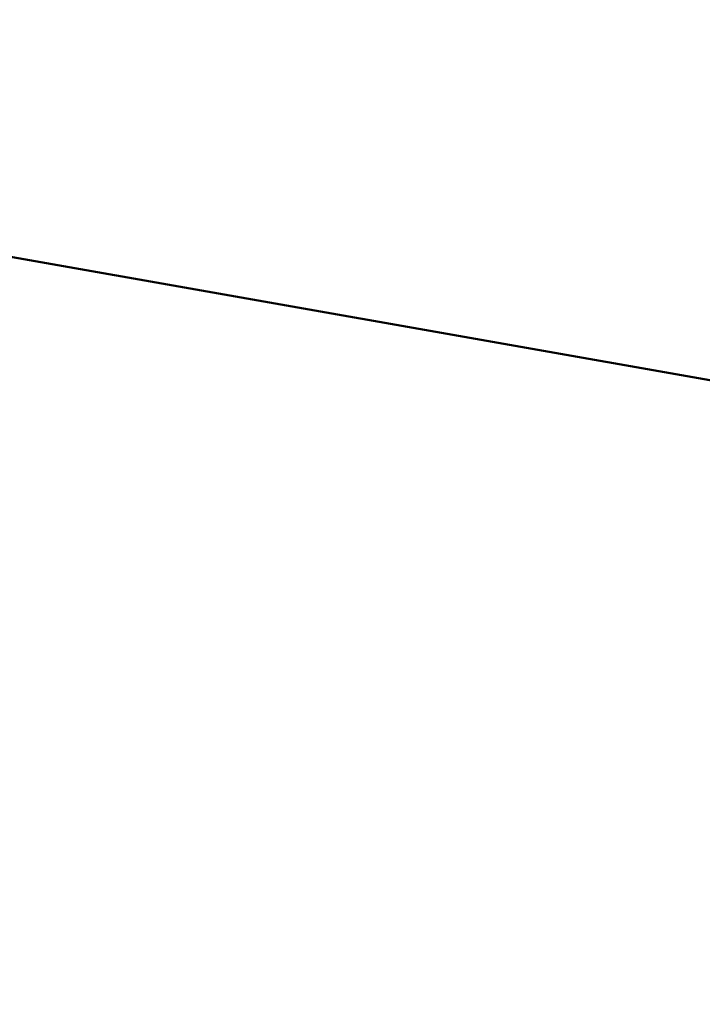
# Model space of a CAD drawing. Extents: x -8441 to -4361, y -3967 to -1117.
# Tile 84 of 149: x -6746.82781 to -6746.82139, y -2711.39701 to -2711.38776. Entities that reach past the tile are written whole.
import ezdxf

# ---------------------------------------------------------------- set-up
doc = ezdxf.new("R2010")
doc.units = 0
doc.header["$MEASUREMENT"] = 0
doc.linetypes.add('HIDDEN', pattern=[7, 4, -3])
doc.layers.add('LE_ALL', color=7, linetype='CONTINUOUS', lineweight=50)
doc.layers.add('LE_HIDDEN', color=7, linetype='CONTINUOUS')

msp = doc.modelspace()

# ---------------------------------------------------------------- linework, layer by layer
at = {"layer": 'LE_ALL'}
msp.add_line((-6718.4337074, -2716.3966482), (-6801.5960746, -2701.7328791), dxfattribs=at)
for points in [[(-6799.9774915, -2704.0491322), (-6799.6301951, -2702.0795167), (-6718.6491062, -2716.3586676), (-6718.9964026, -2718.3282831), (-6799.9774915, -2704.0491322)], [(-6799.9774914, -2704.0491322), (-6799.6301951, -2702.0795167), (-6718.6491062, -2716.3586676), (-6718.9964026, -2718.3282831), (-6799.9774914, -2704.0491322)], [(-6718.6491062, -2716.3586676), (-6799.6301951, -2702.0795167)], [(-6718.6491062, -2716.3586676), (-6799.6301951, -2702.0795167)], [(-6718.6491062, -2716.3586676), (-6799.6301951, -2702.0795167)]]:
    msp.add_lwpolyline(points, dxfattribs=at)
at = {"layer": 'LE_HIDDEN', "color": 1, "linetype": 'HIDDEN'}
for p, q in [((-6801.5960747, -2701.7328791), (-6718.4337075, -2716.3966482)), ((-6801.5960746, -2701.7328791), (-6718.4337074, -2716.3966482))]:
    msp.add_line(p, q, dxfattribs=at)
for points in [[(-6801.5960747, -2701.7328791), (-6718.4337075, -2716.3966482), (-6718.2149858, -2716.3966482)], [(-6801.5960746, -2701.7328791), (-6718.4337074, -2716.3966482), (-6718.2149858, -2716.3966482)], [(-6799.6301951, -2702.0795167), (-6718.6491062, -2716.3586676), (-6718.9964026, -2718.3282831), (-6799.9774915, -2704.0491322)], [(-6799.6301951, -2702.0795167), (-6718.6491062, -2716.3586676), (-6718.9964026, -2718.3282831), (-6799.9774914, -2704.0491322)]]:
    msp.add_lwpolyline(points, dxfattribs=at)

doc.saveas('drawing.dxf')
